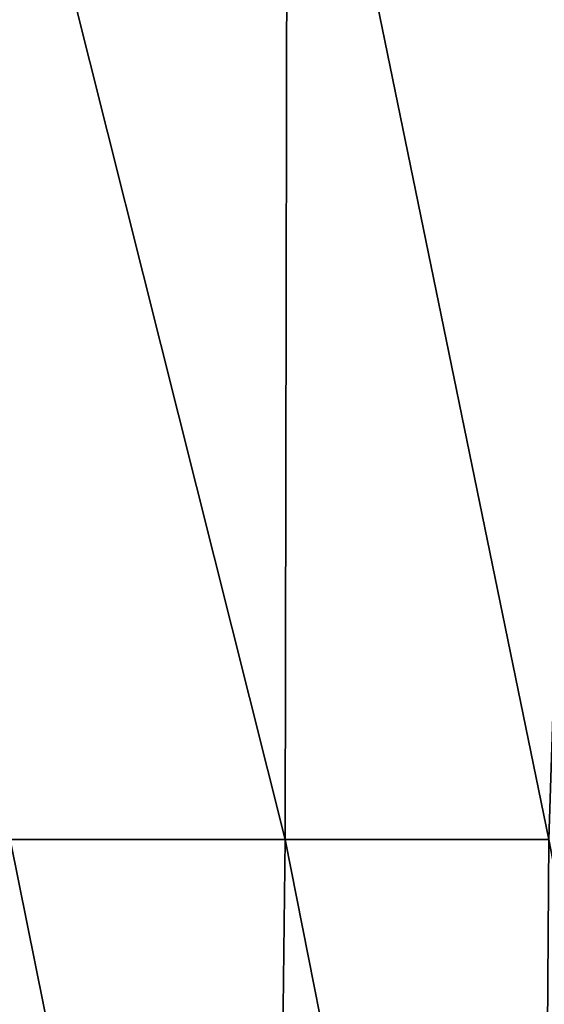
# Model space of a CAD drawing. Header units: metres. Extents: x -109 to 109, y -505 to 40.
# Tile 115 of 256: x -66.79 to -64, y -80.76 to -75.52. Entities that reach past the tile are written whole.
import ezdxf

# ---------------------------------------------------------------- set-up
doc = ezdxf.new("R2010")
doc.units = ezdxf.units.M
doc.layers.add('solid_K244224000C74', color=7, linetype='CONTINUOUS')

msp = doc.modelspace()

# ---------------------------------------------------------------- linework, layer by layer
at = {"layer": 'solid_K244224000C74'}
for points in [[(-65.378426, -79.883408, -19.263136), (-67.080826, -73.114449, -18.293444), (-65.367027, -73.114449, -17.303986)], [(-65.378426, -79.883408, -19.263136), (-66.841072, -79.883408, -20.036539), (-67.080826, -73.114449, -18.293444)], [(-65.378418, -79.883408, 19.263134), (-65.366982, -73.114449, 17.303955), (-67.080788, -73.114449, 18.293427)], [(-66.841064, -79.883408, 20.036537), (-65.378418, -79.883408, 19.263134), (-67.080788, -73.114449, 18.293427)], [(-63.977322, -79.883408, -18.383154), (-65.378426, -79.883408, -19.263136), (-65.367027, -73.114449, -17.303986)], [(-65.378418, -79.883408, 19.263134), (-63.977314, -79.883408, 18.383148), (-65.366982, -73.114449, 17.303955)], [(-63.977322, -79.883408, -18.383154), (-65.367027, -73.114449, -17.303986), (-63.75621, -73.114449, -16.154469)], [(-63.977314, -79.883408, 18.383148), (-63.756153, -73.114449, 16.154421), (-65.366982, -73.114449, 17.303955)], [(-65.460197, -86.734787, -20.779827), (-66.949303, -86.715858, -21.501646), (-66.841072, -79.883408, -20.036539)], [(-66.949303, -86.715858, 21.501646), (-65.460197, -86.734787, 20.779825), (-66.841064, -79.883408, 20.036537)], [(-65.460197, -86.734787, -20.779827), (-66.841072, -79.883408, -20.036539), (-65.378426, -79.883408, -19.263136)], [(-65.460197, -86.734787, 20.779825), (-65.378418, -79.883408, 19.263134), (-66.841064, -79.883408, 20.036537)], [(-64.024048, -86.734787, -19.950666), (-65.460197, -86.734787, -20.779827), (-65.378426, -79.883408, -19.263136)], [(-65.460197, -86.734787, 20.779825), (-64.024048, -86.734787, 19.950665), (-65.378418, -79.883408, 19.263134)], [(-64.024048, -86.734787, -19.950666), (-65.378426, -79.883408, -19.263136), (-63.977322, -79.883408, -18.383154)], [(-64.024048, -86.734787, 19.950665), (-63.977314, -79.883408, 18.383148), (-65.378418, -79.883408, 19.263134)], [(-62.654381, -86.715843, -19.021971), (-64.024048, -86.734787, -19.950666), (-63.977322, -79.883408, -18.383154)], [(-64.024048, -86.734787, 19.950665), (-62.654385, -86.715851, 19.021975), (-63.977314, -79.883408, 18.383148)]]:
    msp.add_3dface(points, dxfattribs=at)

doc.saveas('drawing.dxf')
